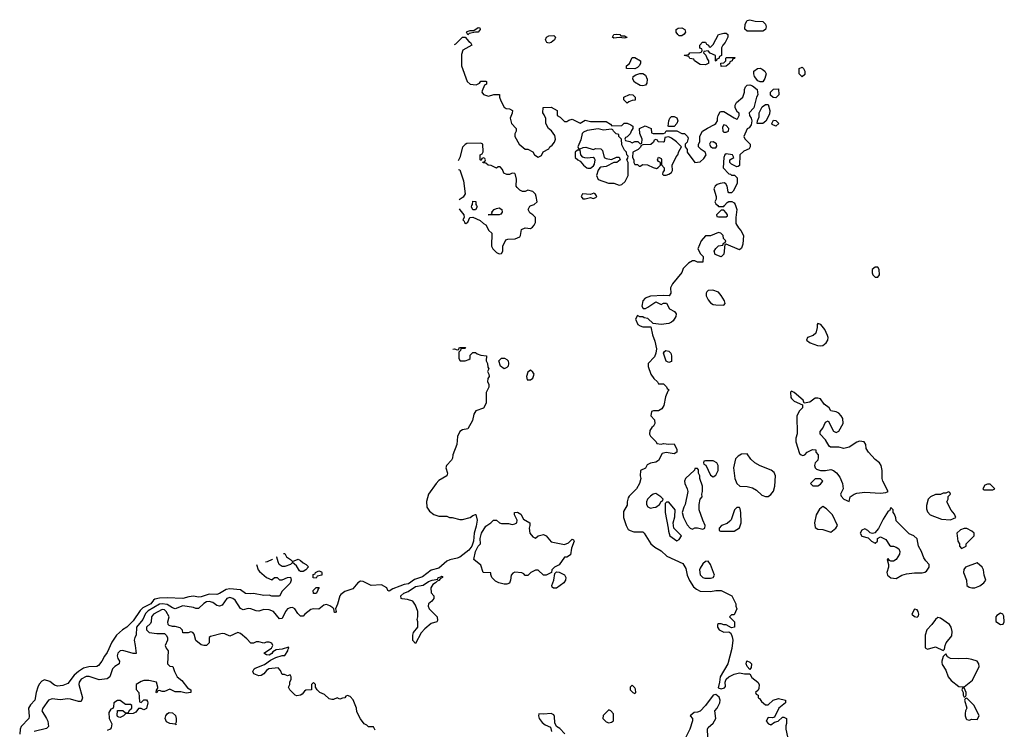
# Model space of a CAD drawing. Header units: inches. Extents: x 2601469 to 2753575, y 449403 to 582909.
# Tile 208 of 256: x 2611100 to 2618638, y 535988 to 541425. Entities that reach past the tile are written whole.
import ezdxf

# ---------------------------------------------------------------- set-up
doc = ezdxf.new("R2010")
doc.units = ezdxf.units.IN
doc.header["$MEASUREMENT"] = 0
doc.layers.add('C6513', color=7, linetype='Continuous')
doc.layers.add('C6514', color=7, linetype='Continuous')

msp = doc.modelspace()

# ---------------------------------------------------------------- linework, layer by layer
at = {"layer": 'C6513', "color": 4}
for points, elevation in [([(2614465.6, 539976.8), (2614470, 539968.2), (2614501, 539930), (2614502, 539910), (2614494, 539890), (2614502, 539882), (2614504.7, 539870), (2614516.4, 539863.6), (2614530, 539874), (2614546, 539910), (2614570, 539912), (2614625.4, 539885.4), (2614650, 539862), (2614670, 539854), (2614692, 539810), (2614714, 539790), (2614712, 539690), (2614722, 539670), (2614750, 539642), (2614770, 539632), (2614790, 539634), (2614798, 539650), (2614798, 539690), (2614823.1, 539736.9), (2614836.4, 539743.6), (2614894.6, 539745.4), (2614930, 539762), (2614935.3, 539770), (2614942, 539818), (2614969, 539831), (2615010, 539826), (2615025.6, 539834.4), (2615039, 539850), (2615049, 539870), (2615048.7, 539910), (2615028.7, 539930), (2615005.1, 539945.1), (2614992.7, 539970), (2615005.1, 539994.9), (2615016.2, 540000)], 32), ([(2614597, 540000), (2614602, 539990), (2614590, 539968), (2614570, 539968), (2614558, 539990), (2614563, 540000)], 32), ([(2616581.3, 540000), (2616591, 539970), (2616582, 539910), (2616583.6, 539863.6), (2616602, 539830), (2616622, 539810), (2616642, 539770), (2616635.3, 539704.7), (2616625.4, 539674.6), (2616610, 539662), (2616510, 539706), (2616498, 539702), (2616491.6, 539628.4), (2616470, 539608), (2616425.2, 539625.2), (2616418, 539650), (2616428.9, 539671.1), (2616448.9, 539691.1), (2616482, 539698), (2616488, 539712), (2616502, 539718), (2616506, 539730), (2616488.4, 539748.4), (2616486, 539770), (2616468.4, 539788.4), (2616450, 539795.3), (2616390, 539768), (2616350, 539768), (2616318, 539730), (2616292, 539670), (2616312, 539630), (2616332, 539610), (2616330, 539566), (2616290, 539566), (2616270, 539578), (2616250, 539578), (2616219.8, 539560.2), (2616180.7, 539519.3), (2616170, 539488.7), (2616098, 539402), (2616082.8, 539370), (2616084.7, 539330), (2616071.3, 539308.7), (2616030, 539312.7), (2615930, 539305.2), (2615888.7, 539291.3), (2615871, 539270), (2615862, 539230), (2615872.7, 539212.7), (2615890, 539212), (2615910, 539222), (2615970, 539262), (2616010, 539242), (2616030, 539252), (2616052.7, 539252.7), (2616076, 539210), (2616112, 539190), (2616126, 539170), (2616122.8, 539150), (2616102, 539118), (2616090, 539106), (2616070, 539097), (2616010.9, 539089.1), (2615950, 539098), (2615910, 539135.3), (2615881.2, 539141.2), (2615870, 539148), (2615848, 539148), (2615830, 539158), (2615814, 539130), (2615832, 539090), (2615850, 539078), (2615870, 539071.3), (2615932, 539072), (2615944.7, 539010), (2615962.4, 538962.4), (2615976.3, 538903.7), (2615970.7, 538869.3), (2615959.1, 538840.9), (2615912, 538790), (2615912.7, 538767.3), (2615931.3, 538710), (2615955.3, 538675.3), (2615982, 538650), (2615990, 538634), (2616030, 538634), (2616052.7, 538612.7), (2616058, 538598), (2616072, 538590), (2616062, 538578), (2616045.4, 538534.6), (2616030.8, 538469.2), (2616016, 538444), (2615991.6, 538428.4), (2615952.7, 538427.3), (2615938, 538422), (2615932, 538390), (2615959.6, 538359.6), (2615962, 538330), (2615952, 538310), (2615939.6, 538300.4), (2615923.6, 538276.4), (2615922, 538250), (2615930, 538234), (2615974, 538190), (2615978, 538178), (2616010, 538172), (2616030, 538178), (2616070, 538172), (2616110, 538174), (2616131.1, 538131.1), (2616132, 538110), (2616110, 538098), (2616050, 538108), (2616018, 538102), (2615990, 538048), (2615970, 538035.3), (2615930, 538028), (2615904.7, 538015.3), (2615890, 537988), (2615854, 537970), (2615851.3, 537928.7), (2615854.8, 537910), (2615846, 537870), (2615822.8, 537830), (2615767.1, 537772.9), (2615759.8, 537760.2), (2615751, 537730), (2615750, 537706), (2615723.6, 537656.4), (2615722, 537610), (2615742, 537550), (2615759.6, 537519.6), (2615774, 537510), (2615802, 537502), (2615870, 537502), (2615882, 537490), (2615932, 537410), (2615962, 537382), (2616010, 537356), (2616054.4, 537314.4), (2616178, 537258), (2616198.8, 537218.8), (2616210.7, 537170), (2616227.9, 537127.9), (2616259.1, 537079.1), (2616280.5, 537060.5), (2616310, 537046.8), (2616390, 537044), (2616430.6, 537050.6), (2616470.7, 537050.7), (2616552, 537010), (2616582, 536950), (2616582, 536930), (2616591, 536910), (2616570, 536866), (2616550, 536866), (2616534, 536850), (2616571.3, 536810), (2616571.3, 536770), (2616550, 536766), (2616510, 536788), (2616490, 536788), (2616470, 536795.3), (2616450, 536795.3), (2616442, 536790), (2616442, 536770), (2616454, 536750), (2616490, 536732), (2616530, 536734), (2616543.6, 536723.6), (2616555.9, 536695.9), (2616559.1, 536670), (2616552.5, 536607.5), (2616520.7, 536490), (2616462.8, 536390), (2616458.8, 536350), (2616446.4, 536306.4), (2616470, 536297.3), (2616495.5, 536304.5), (2616504, 536316), (2616501.2, 536350), (2616509.2, 536370.8), (2616529.3, 536390.7), (2616569.3, 536410.7), (2616610, 536421), (2616650, 536412), (2616690, 536414), (2616705.4, 536385.4), (2616752, 536350), (2616762, 536330), (2616759.6, 536300.4), (2616752.7, 536287.3), (2616734, 536270), (2616738, 536258), (2616754, 536250), (2616754, 536230), (2616763.6, 536223.6), (2616779.6, 536199.6), (2616810, 536174), (2616830, 536174), (2616868.7, 536211.3), (2616910, 536224.7), (2616962, 536210), (2616962, 536190), (2616912, 536150), (2616878, 536082), (2616863.6, 536076.4), (2616830, 536078), (2616814, 536050), (2616834, 536030), (2616850, 536022), (2616878, 536042), (2616906, 536050), (2616940.4, 536079.6), (2616950, 536082), (2616971.3, 536070), (2616971.6, 536031.6), (2616964.7, 536015.3), (2616964.7, 535990), (2616978, 535930)], 32), ([(2616444, 540000), (2616450, 539994), (2616490, 539994), (2616495.4, 540000)], 32), ([(2614415.5, 538899.2), (2614430, 538902), (2614450, 538894), (2614462, 538898), (2614466, 538910), (2614472.7, 538912.7), (2614510, 538914), (2614514, 538910), (2614510, 538906), (2614478, 538902), (2614474, 538890), (2614462, 538878), (2614462, 538830), (2614472, 538812), (2614510, 538811.3), (2614538, 538822), (2614548, 538830), (2614550, 538854), (2614570, 538874), (2614590, 538874), (2614603.6, 538863.6), (2614630, 538854), (2614674, 538850), (2614672, 538810), (2614682, 538790), (2614683.6, 538763.6), (2614692, 538750), (2614682, 538730), (2614692, 538710), (2614694, 538690), (2614685.4, 538674.6), (2614682, 538650), (2614691.6, 538631.6), (2614692, 538610), (2614671.6, 538568.4), (2614671.3, 538490), (2614664.7, 538470), (2614650.9, 538449.1), (2614591.3, 538428.7), (2614578, 538402), (2614566.4, 538353.6), (2614532, 538290), (2614490, 538281.2), (2614470, 538268.7), (2614450.8, 538230), (2614446, 538170), (2614417.3, 538090), (2614414, 538066), (2614406, 538050), (2614367.7, 538010), (2614362.8, 537990), (2614374.8, 537950), (2614371, 537930), (2614310, 537893.6), (2614287.8, 537872.3), (2614230.5, 537790), (2614213.7, 537733.7), (2614217.3, 537690), (2614238.8, 537658.8), (2614270, 537634), (2614310, 537620.7), (2614370, 537622), (2614390, 537611.3), (2614410, 537611.3), (2614470, 537596), (2614490, 537596), (2614549.3, 537610.7), (2614570, 537626), (2614590, 537634.8), (2614592.4, 537632.4), (2614601.6, 537590), (2614595.9, 537544.1), (2614578.8, 537490), (2614574.8, 537430), (2614560.7, 537390), (2614539.9, 537360.1), (2614470, 537307.6), (2614450, 537298.7), (2614392.5, 537287.5), (2614370, 537276), (2614310, 537222.9), (2614250, 537207.3), (2614185.3, 537154.8), (2614123.9, 537136.1), (2614076.9, 537103.1), (2614042.9, 537097.1), (2614010, 537085.1), (2613956.4, 537063.6), (2613930, 537046.6), (2613918, 537050), (2613911.9, 537071.9), (2613870, 537094.5), (2613790, 537089.3), (2613730, 537119.5), (2613710, 537122), (2613690, 537109.4), (2613650, 537063.7), (2613590, 537043), (2613559.6, 537020.4), (2613552.4, 537010), (2613534.1, 536945.9), (2613518, 536910), (2613522, 536890), (2613518, 536882), (2613510, 536882), (2613505.2, 536910), (2613498, 536918), (2613474.9, 536934.9), (2613450, 536943), (2613430, 536939.6), (2613390, 536909.5), (2613350, 536909.6), (2613330, 536904.7), (2613283.8, 536870), (2613270, 536854.5), (2613250, 536855.6), (2613230, 536876.2), (2613207.3, 536910), (2613190, 536920.4), (2613170, 536919.7), (2613150.3, 536909.8), (2613134.4, 536890), (2613110, 536837.2), (2613090, 536833.2), (2613042.9, 536890), (2613010, 536904), (2612970, 536906), (2612930, 536892.3), (2612910, 536894.5), (2612870, 536911.3), (2612850, 536913), (2612810, 536902.9), (2612790, 536914.5), (2612750, 536976.2), (2612730.9, 536990.9), (2612710, 536997.4), (2612685.5, 536990), (2612650, 536938), (2612630, 536931.6), (2612610, 536937.6), (2612579.3, 536959.3), (2612550, 536967.7), (2612530, 536964.2), (2612510, 536952.4), (2612470, 536912.7), (2612450, 536912.7), (2612430, 536920.9), (2612350, 536933.3), (2612290, 536911.2), (2612270, 536917.4), (2612230, 536943.5), (2612190, 536949.8), (2612170, 536946), (2612083.5, 536896.5), (2612063.9, 536876.1), (2612042.3, 536830), (2611994.3, 536770), (2611992.7, 536710), (2611980.7, 536690), (2611976.3, 536670), (2611985.5, 536630), (2611991.3, 536568.7), (2611970, 536568.7), (2611890, 536591.6), (2611870, 536589.3), (2611850.7, 536570), (2611847, 536550), (2611850.7, 536530), (2611864, 536510), (2611862.8, 536490), (2611830, 536469.2), (2611810.8, 536450), (2611790.6, 536390), (2611770, 536375.1), (2611710, 536366), (2611631.2, 536391.2), (2611610, 536393), (2611570, 536371.8), (2611556.4, 536350), (2611554.4, 536330), (2611582, 536230), (2611570, 536202), (2611550, 536200.9), (2611490, 536219.6), (2611470, 536221.6), (2611410, 536214), (2611350, 536222), (2611321, 536210), (2611278.8, 536150), (2611270.8, 536130), (2611306.7, 536070), (2611314.9, 536050), (2611321, 536010), (2611305.2, 535994.8), (2611211.3, 535970)], 28), ([(2613034.9, 537292.6), (2613034, 537290), (2612994, 537270), (2612982, 537269.5)], 24), ([(2613120.3, 537334), (2613130, 537334), (2613142, 537310), (2613174, 537290), (2613190, 537274), (2613231.1, 537291.1), (2613250, 537282), (2613270, 537262), (2613294, 537250), (2613312, 537232), (2613291.6, 537208.4), (2613270, 537198), (2613250, 537198), (2613242, 537202), (2613220.4, 537240.4), (2613190, 537266), (2613174, 537250), (2613130, 537235.3), (2613110, 537235.3), (2613088, 537250), (2613078, 537270), (2613070, 537306), (2613064.7, 537305.3)], 24), ([(2612914.2, 537249.2), (2612926, 537210), (2612937.3, 537197.3), (2612990, 537152), (2613030, 537134), (2613050, 537151.3), (2613071.1, 537151.1), (2613090, 537134), (2613110, 537134), (2613150, 537152), (2613172.7, 537152.7), (2613178, 537130), (2613171.6, 537108.4), (2613110, 537046), (2613090, 537008), (2613030, 537008.7), (2613010, 537015.3), (2612970, 537014), (2612890, 537028.7), (2612870, 537025.2), (2612830, 537029.2), (2612790, 537057.2), (2612710, 537063.7), (2612681.1, 537058.9), (2612630, 537027), (2612610, 537020.9), (2612550, 537022), (2612490, 537002), (2612470, 536999.5), (2612430, 537007.6), (2612396.4, 537003.6), (2612350, 536989.6), (2612230, 536996), (2612170, 536992), (2612135.8, 536984.2), (2612123.7, 536976.3), (2612104.9, 536950), (2612042.8, 536917.2), (2612023.2, 536896.8), (2611970, 536818), (2611920.7, 536770), (2611886.8, 536750), (2611841, 536710), (2611805.2, 536654.8), (2611770, 536575.3), (2611750.6, 536549.4), (2611730, 536508.7), (2611703.5, 536476.5), (2611690.5, 536469.5), (2611630, 536467.3), (2611590, 536456.2), (2611550, 536431.6), (2611517.8, 536402.2), (2611470, 536339), (2611430, 536324), (2611390, 536319), (2611366.8, 536326.8), (2611330, 536353.2), (2611290, 536366), (2611270, 536356), (2611250, 536333.2), (2611240.5, 536310), (2611227.3, 536270), (2611217.3, 536210), (2611183.8, 536176.2), (2611166.8, 536150), (2611173.7, 536086.3), (2611171, 536070), (2611112.4, 536010), (2611104.4, 535990), (2611100.5, 535950)], 24), ([(2613822, 535982), (2613810, 536006), (2613770, 536006), (2613759, 536019), (2613738, 536030), (2613709.1, 536069.1), (2613680.4, 536120.4), (2613678, 536150), (2613653.6, 536213.6), (2613630, 536238), (2613610, 536246), (2613598, 536242), (2613590, 536228), (2613572.7, 536227.3), (2613550, 536218), (2613530, 536228), (2613503.6, 536216.4), (2613490, 536215.3), (2613470, 536222), (2613433.6, 536253.6), (2613398, 536270), (2613378, 536290), (2613366, 536310), (2613366, 536330), (2613350, 536346), (2613334, 536330), (2613334, 536290), (2613290, 536288), (2613279.6, 536280.4), (2613263.6, 536256.4), (2613251.1, 536248.9), (2613223.1, 536243.1), (2613208.9, 536248.9), (2613168, 536290), (2613158, 536310), (2613168, 536330), (2613168.4, 536351.6), (2613178, 536370), (2613178, 536390), (2613170, 536406), (2613150, 536398), (2613127.3, 536407.3), (2613110, 536408), (2613098, 536438), (2613078, 536458), (2613008.3, 536451.7), (2612990, 536439.3), (2612968.5, 536411.5), (2612950, 536399.3), (2612930, 536398), (2612891.8, 536411.8), (2612885.6, 536430), (2612894.5, 536450), (2612903.6, 536456.4), (2612974.5, 536485.5), (2613021.7, 536518.3), (2613061.7, 536538.3), (2613110, 536554), (2613130, 536554), (2613154, 536590), (2613156, 536604), (2613162, 536610), (2613158, 536618), (2613110, 536600.9), (2613064, 536596), (2613038, 536582), (2613030.5, 536569.5), (2613010, 536556), (2612990, 536557.2), (2612968.7, 536570), (2613029, 536610), (2613039, 536630), (2613030, 536648), (2613010, 536655.3), (2612990, 536655.3), (2612969, 536649), (2612930, 536658), (2612910, 536658), (2612890, 536648.7), (2612870, 536648.7), (2612840.2, 536680.2), (2612790, 536722), (2612770, 536728.7), (2612710, 536702), (2612670, 536719), (2612650, 536722), (2612561, 536699), (2612552, 536690), (2612552, 536650), (2612530.7, 536629.3), (2612510, 536628.7), (2612490, 536635.3), (2612449.2, 536669.2), (2612436.4, 536716.4), (2612426, 536730), (2612410, 536735.3), (2612390, 536728), (2612350, 536726), (2612347.3, 536747.3), (2612330, 536766), (2612290, 536775.3), (2612270, 536775.3), (2612244, 536784), (2612238, 536790), (2612235.3, 536810), (2612245.2, 536850), (2612222, 536890), (2612210, 536902), (2612190, 536904.5), (2612124.9, 536870), (2612110.7, 536850), (2612108, 536812), (2612102, 536798), (2612071, 536770), (2612071, 536750), (2612090.7, 536730.7), (2612150, 536721), (2612210, 536722), (2612222, 536710), (2612231.6, 536691.6), (2612232, 536670), (2612214, 536630), (2612222, 536610), (2612238, 536590), (2612232, 536490), (2612250, 536472), (2612274, 536470), (2612286, 536430), (2612306, 536390), (2612342.5, 536362.5), (2612384.7, 536304.7), (2612411, 536290), (2612410.8, 536270), (2612374.6, 536265.4), (2612334.2, 536274.2), (2612290, 536274), (2612250, 536295.3), (2612210, 536278), (2612190, 536278), (2612170, 536286), (2612158, 536282), (2612150, 536266), (2612146, 536270), (2612147.3, 536287.3), (2612158, 536302), (2612158, 536310), (2612148.4, 536348.4), (2612090, 536362), (2612050, 536362), (2612030, 536355.3), (2611992, 536330), (2611992.7, 536292.7), (2612012, 536270), (2612018, 536198), (2612030, 536194), (2612050, 536214), (2612070, 536214), (2612079.6, 536199.6), (2612082, 536190), (2612070, 536146), (2612050, 536138), (2612030, 536146), (2612010, 536146), (2611990, 536118), (2611970, 536108), (2611910, 536106), (2611894, 536090), (2611870, 536078), (2611860.4, 536080.4), (2611850, 536086), (2611847.3, 536092.7), (2611848, 536132), (2611890, 536132), (2611910, 536114), (2611930, 536114), (2611943.1, 536136.9), (2611958, 536150), (2611958, 536170), (2611950, 536178), (2611910, 536178), (2611870, 536208.7), (2611850, 536208.7), (2611822, 536190), (2611819.6, 536160.4), (2611812.7, 536147.3), (2611798, 536142), (2611783.6, 536116.4), (2611784.7, 536070), (2611804.7, 536030), (2611802, 535998), (2611794, 535990), (2611770, 535978)], 32), ([(2616368.7, 535930), (2616366, 535990), (2616370, 536002), (2616410, 536036), (2616429.5, 536070), (2616421.2, 536130), (2616439, 536150), (2616459.3, 536190), (2616463.7, 536210), (2616454.3, 536234.3), (2616430, 536255.3), (2616410, 536249.2), (2616350.8, 536170), (2616310, 536128), (2616290, 536118), (2616263.6, 536116.4), (2616234, 536090), (2616251.6, 536071.6), (2616251.6, 536051.6), (2616230.7, 535989.3), (2616198, 535922)], 32), ([(2615272.5, 535952.5), (2615234.6, 535994.6), (2615208.7, 536008.7), (2615196.4, 536036.4), (2615194.6, 536085.4), (2615190, 536098), (2615168.9, 536108.9), (2615110, 536104), (2615074, 536106), (2615072, 536090), (2615078, 536070), (2615099.8, 536039.8), (2615122.5, 536022.5), (2615163.6, 536003.6), (2615171.3, 535970)], 32)]:
    msp.add_lwpolyline(points, dxfattribs=dict(at, elevation=elevation))
for points, elevation in [([(2614770, 539929.2), (2614688, 539930), (2614710, 539934), (2614716.4, 539943.6), (2614715.3, 539950), (2614734, 539970), (2614750, 539979.1), (2614770, 539983), (2614790.6, 539970), (2614794, 539950), (2614784.5, 539935.5)], 32), ([(2616490, 539966), (2616470, 539966), (2616434, 539930), (2616438, 539918), (2616450, 539914), (2616510, 539914), (2616518, 539922), (2616518, 539930), (2616510, 539946)], 32), ([(2617650, 539528.7), (2617627.3, 539510), (2617625.2, 539485.2), (2617631.3, 539470), (2617650, 539451.3), (2617670, 539452), (2617682, 539470), (2617679, 539510), (2617670, 539528)], 36), ([(2616407.5, 539352.5), (2616370.7, 539349.3), (2616361.1, 539338.9), (2616354.8, 539330), (2616354.8, 539310), (2616370, 539278), (2616390, 539256), (2616410, 539242.8), (2616430, 539238.8), (2616490, 539238), (2616502, 539250), (2616497.2, 539270), (2616471.4, 539311.4), (2616450, 539336)], 36), ([(2617210, 539098), (2617204.7, 539090), (2617205.4, 539065.4), (2617196.3, 539023.7), (2617174.4, 539005.6), (2617132, 538990), (2617124.7, 538970), (2617152, 538950), (2617208.5, 538928.5), (2617230, 538924.9), (2617250, 538927.7), (2617275.1, 538950), (2617286, 538970), (2617289.2, 538990), (2617285.6, 539005.6), (2617264, 539050), (2617234, 539090)], 36), ([(2616070, 538798), (2616049.1, 538809.1), (2616029, 538870), (2616036.4, 538883.6), (2616046, 538890), (2616070, 538884.7), (2616084.7, 538870), (2616091.3, 538850), (2616090, 538806)], 32), ([(2614810, 538749), (2614782, 538770), (2614768, 538810), (2614790, 538831.3), (2614811, 538831), (2614830, 538821), (2614838.8, 538810), (2614842.8, 538790), (2614838.8, 538770), (2614830, 538759)], 28), ([(2615010, 538739.3), (2614990, 538725.1), (2614979.6, 538690), (2614985.7, 538665.7), (2615010, 538666), (2615030, 538677.3), (2615038.3, 538710), (2615030, 538724.5)], 32), ([(2617010, 538578), (2617002, 538570), (2617004.7, 538530), (2617010, 538522), (2617030, 538502), (2617094, 538474), (2617092, 538450), (2617070, 538428), (2617051, 538390), (2617051.1, 538251.1), (2617042, 538218), (2617041, 538190), (2617070, 538102), (2617082, 538090), (2617094.6, 538085.4), (2617110, 538092), (2617130, 538112), (2617170, 538132), (2617194, 538130), (2617194, 538110), (2617212, 538090), (2617212, 538070), (2617211.3, 538050), (2617191.3, 538030), (2617184.7, 538010), (2617191, 537991), (2617201, 537981), (2617230.7, 537970.7), (2617270, 537970.7), (2617310, 537978), (2617330, 537971.3), (2617353.2, 537953.2), (2617378.4, 537918.4), (2617398.8, 537870), (2617404.7, 537830), (2617384.7, 537790), (2617390, 537774), (2617410, 537752), (2617450, 537734), (2617458, 537770), (2617488, 537790), (2617510, 537797.3), (2617570, 537804.9), (2617690, 537797.3), (2617730, 537801), (2617748, 537810), (2617709, 537890), (2617704, 537910), (2617704, 537970), (2617695.3, 538010), (2617682, 538030), (2617650, 538055.3), (2617598, 538110), (2617580.4, 538140.4), (2617578, 538170), (2617566, 538190), (2617530, 538195.3), (2617510, 538188), (2617451, 538149), (2617410, 538139), (2617370, 538149.2), (2617308.7, 538148.7), (2617296.4, 538156.4), (2617270, 538206), (2617228, 538250), (2617228, 538270), (2617250, 538294), (2617270, 538342), (2617290, 538351.3), (2617331.6, 538271.6), (2617350, 538262), (2617370, 538272), (2617404, 538330), (2617401.2, 538370), (2617389.2, 538390), (2617370, 538409.2), (2617350, 538419), (2617308.9, 538428.9), (2617298, 538450), (2617258.6, 538478.6), (2617230, 538519), (2617210, 538525.2), (2617190, 538524), (2617150, 538494), (2617106, 538486), (2617098, 538510), (2617030, 538568)], 36), ([(2616410, 538046), (2616350, 538046), (2616338, 538042), (2616334, 538030), (2616338, 538018), (2616352.7, 538012.7), (2616390, 537934), (2616410, 537922), (2616430, 537934), (2616448, 537970), (2616448, 538010), (2616438, 538030)], 36), ([(2616670, 538098), (2616625.4, 538094.6), (2616599.6, 538080.4), (2616581, 538059), (2616566, 537990), (2616576, 537910), (2616590.9, 537870.9), (2616614, 537850), (2616670, 537847.7), (2616710, 537838.8), (2616739.8, 537819.8), (2616782, 537782), (2616810, 537771.3), (2616830, 537771.3), (2616850, 537786), (2616870, 537812), (2616881.2, 537850), (2616885.2, 537930), (2616875.1, 537955.1), (2616852.1, 537972.1), (2616770, 538005.2), (2616729.4, 538029.4), (2616698, 538058)], 36), ([(2616290, 537986), (2616270, 537986), (2616266, 537974), (2616198, 537910), (2616191, 537890), (2616191.3, 537870), (2616210.7, 537830.7), (2616214.8, 537810), (2616196, 537710), (2616184.7, 537690), (2616172, 537650), (2616182, 537610), (2616210, 537554), (2616234, 537530), (2616250, 537522), (2616268.7, 537531.3), (2616290, 537531.3), (2616330, 537522), (2616346, 537530), (2616348, 537550), (2616328.9, 537588.9), (2616302, 537670), (2616302, 537710), (2616308.7, 537750), (2616326, 537770), (2616322, 537790), (2616328.7, 537810), (2616328.7, 537850), (2616308, 537910), (2616308, 537930), (2616298, 537950), (2616296.4, 537976.4)], 36), ([(2617230, 537908), (2617190, 537906), (2617154, 537870), (2617172.7, 537852.7), (2617210, 537852), (2617230, 537864.7), (2617248, 537890)], 36), ([(2618210, 537806), (2618190, 537798), (2618170, 537798), (2618150, 537788), (2618110, 537788), (2618074, 537770), (2618054, 537750), (2618043.6, 537703.6), (2618043.6, 537676.4), (2618050, 537654), (2618071.6, 537631.6), (2618156.9, 537596.9), (2618227.3, 537592.7), (2618250, 537602), (2618266, 537610), (2618256.4, 537636.4), (2618230, 537666), (2618198, 537730), (2618208, 537750), (2618208, 537772), (2618226, 537790), (2618222, 537802)], 36), ([(2618530, 537866), (2618510, 537866), (2618490, 537858), (2618474, 537830), (2618482, 537822), (2618550, 537822), (2618566, 537830)], 36), ([(2615970, 537794), (2615950, 537789), (2615930, 537774), (2615906.8, 537750), (2615898.8, 537730), (2615898.8, 537710), (2615910, 537691.3), (2615930, 537682.8), (2615950, 537686.8), (2615970, 537691), (2615998, 537710), (2616010, 537734), (2616022, 537738), (2616026, 537750), (2616008, 537770)], 36), ([(2616070, 537728), (2616052.7, 537727.3), (2616042, 537718), (2616041, 537650), (2616066, 537530), (2616067.1, 537507.1), (2616078, 537470), (2616130, 537432), (2616150, 537442), (2616166, 537470), (2616108.4, 537528.4), (2616102, 537570), (2616116.4, 537616.4), (2616118, 537670)], 36), ([(2615050, 537452), (2615069.2, 537470.8), (2615110, 537481), (2615132, 537470), (2615170, 537424.7), (2615270, 537404.9), (2615302.7, 537417.3), (2615330, 537444.7), (2615339.8, 537439.8), (2615344.7, 537430), (2615325.5, 537374.5), (2615316, 537324), (2615290, 537306), (2615270, 537306), (2615230, 537248), (2615194, 537230), (2615174, 537210), (2615172, 537188), (2615131.1, 537168.9), (2615110, 537168.7), (2615070, 537206), (2615050, 537208), (2615014, 537190), (2614990, 537166), (2614970, 537166), (2614959.3, 537179.3), (2614945.6, 537185.6), (2614890, 537192.7), (2614875.3, 537184.7), (2614862, 537170), (2614858, 537130), (2614850, 537108.7), (2614830, 537099), (2614810, 537099), (2614769.3, 537109.3), (2614743.2, 537123.2), (2614715.3, 537150), (2614706, 537174), (2614706, 537186), (2614648.9, 537188.9), (2614630, 537246), (2614578, 537290), (2614589.5, 537350.5), (2614609.3, 537390.7), (2614628.7, 537410), (2614625.2, 537450), (2614635.1, 537490), (2614670, 537544.7), (2614708, 537570), (2614728, 537590), (2614751.3, 537591.3), (2614774, 537570), (2614790, 537564.7), (2614843.6, 537563.6), (2614870, 537558), (2614890, 537562), (2614906, 537570), (2614908, 537590), (2614888.7, 537630), (2614888.7, 537650), (2614911.1, 537651.1), (2614936.9, 537636.9), (2614958, 537598), (2615004.7, 537570), (2615006, 537550), (2615001, 537530), (2615004.7, 537490), (2615030, 537462)], 28), ([(2616610, 537686), (2616590, 537686), (2616571.6, 537668.4), (2616546.4, 537593.6), (2616538, 537582), (2616515.3, 537564.7), (2616474, 537550), (2616454, 537530), (2616454, 537510), (2616465.4, 537505.4), (2616570, 537504.7), (2616610, 537532), (2616624, 537570), (2616622, 537650), (2616616.4, 537676.4)], 36), ([(2617250, 537695.3), (2617224.5, 537675.5), (2617198.8, 537630), (2617186, 537570), (2617190, 537534), (2617210, 537521), (2617250, 537518.8), (2617310, 537498), (2617348.7, 537530), (2617362, 537550), (2617322, 537630), (2617277.5, 537677.5)], 36), ([(2617770, 537686), (2617758, 537662), (2617750, 537658), (2617710, 537598), (2617674, 537526), (2617646, 537494), (2617630, 537488), (2617610, 537494), (2617594, 537510), (2617570, 537522.7), (2617546.9, 537513.1), (2617534.8, 537490), (2617548.3, 537468.3), (2617596, 537456), (2617622, 537430), (2617650, 537414), (2617666, 537430), (2617666, 537450), (2617690, 537462), (2617730, 537442), (2617759.6, 537399.6), (2617770, 537392), (2617788.7, 537391.3), (2617810, 537384), (2617830.6, 537370.6), (2617839.1, 537350), (2617835.5, 537330), (2617810, 537289.3), (2617790, 537277.2), (2617770, 537275.3), (2617760.2, 537280.2), (2617750, 537295.3), (2617742, 537290), (2617751.6, 537251.6), (2617751, 537231), (2617739.3, 537190), (2617743, 537170), (2617768.9, 537148.9), (2617810, 537142.8), (2617852.5, 537167.5), (2617890, 537179.1), (2617950, 537187.7), (2618010, 537186.8), (2618030, 537191), (2618041.2, 537198.8), (2618062, 537230), (2618062, 537250), (2618037.5, 537277.5), (2618022.5, 537302.5), (2618005.2, 537350), (2617982, 537390), (2617970, 537446), (2617946, 537470), (2617910, 537486), (2617810, 537586), (2617807.3, 537607.3), (2617796.4, 537636.4), (2617786, 537650), (2617786, 537670)], 36), ([(2618350, 537526), (2618330, 537526), (2618303.6, 537516.4), (2618274, 537490), (2618282, 537430), (2618294, 537410), (2618294, 537390), (2618310, 537374), (2618330, 537382), (2618346, 537390), (2618346, 537410), (2618406, 537470), (2618406, 537490), (2618390, 537506)], 36), ([(2616370, 537275.3), (2616350, 537274), (2616330, 537255.3), (2616310, 537222), (2616305.5, 537210), (2616310, 537172), (2616330, 537150.7), (2616344.7, 537144.7), (2616390, 537144.9), (2616409.2, 537150.8), (2616419, 537170), (2616389.3, 537249.3)], 36), ([(2613370, 537146), (2613347.3, 537147.3), (2613347.3, 537172.7), (2613362, 537178), (2613366, 537190), (2613390, 537202), (2613410, 537194), (2613414, 537190), (2613414, 537170), (2613378, 537162)], 24), ([(2618430, 537262), (2618342, 537230), (2618327.1, 537212.9), (2618326, 537190), (2618347.3, 537130), (2618351.3, 537090), (2618370, 537076), (2618390, 537071), (2618411.3, 537071.3), (2618450, 537086), (2618482, 537110), (2618495.3, 537130), (2618484, 537170), (2618479, 537210), (2618468.7, 537230)], 36), ([(2614130, 536646), (2614108.9, 536668.9), (2614108.9, 536708.9), (2614115.3, 536730), (2614148.4, 536771.6), (2614148.7, 536810), (2614144, 536830), (2614149, 536850), (2614148.7, 536890), (2614130, 536938), (2614109, 536969), (2614070, 536982.7), (2614027.5, 536987.5), (2614022, 536990), (2614019.3, 537010), (2614041.2, 537030), (2614075.4, 537044.6), (2614130, 537083), (2614190, 537093.4), (2614230, 537119.1), (2614258, 537130), (2614302, 537138), (2614304, 537150), (2614324.7, 537155.3), (2614330, 537162), (2614338, 537158), (2614338, 537150), (2614319.6, 537140.4), (2614310, 537129), (2614296, 537124), (2614284.7, 537110), (2614263, 537097), (2614247.1, 537072.9), (2614250, 537034), (2614271.3, 537010), (2614271.3, 536990), (2614256, 536970), (2614231, 536950), (2614226.8, 536930), (2614236, 536910), (2614296, 536850), (2614298, 536822), (2614294, 536810), (2614250, 536798), (2614202.8, 536757.2), (2614174, 536726)], 28), ([(2615210, 537069.3), (2615186, 537070), (2615176.4, 537076.4), (2615174, 537090), (2615189, 537130), (2615198, 537182), (2615210, 537194), (2615230, 537192), (2615271, 537171), (2615281, 537150), (2615278.8, 537130), (2615266, 537110)], 28), ([(2613370, 537029), (2613349.3, 537029.3), (2613348.4, 537051.6), (2613370, 537074), (2613394, 537074), (2613382, 537058), (2613382, 537050)], 24), ([(2617950, 536908), (2617931.3, 536870), (2617950, 536851.3), (2617970, 536846), (2617982, 536858), (2617984, 536870), (2617979, 536890), (2617970, 536902)], 36), ([(2618130, 536844), (2618110, 536829.2), (2618082, 536790), (2618044.7, 536750), (2618031.6, 536708.4), (2618032, 536612), (2618050, 536602), (2618110, 536618.8), (2618170, 536592), (2618179, 536601), (2618184, 536630), (2618194, 536650), (2618236.6, 536703.4), (2618238.3, 536738.3), (2618232, 536770), (2618219.3, 536790), (2618150, 536839.3)], 36), ([(2618610, 536878), (2618579.6, 536860.4), (2618572, 536850), (2618572.7, 536812.7), (2618610, 536792), (2618630, 536794), (2618638, 536810), (2618634.6, 536854.6), (2618626, 536870)], 36), ([(2618190, 536566), (2618170, 536546), (2618158.8, 536510), (2618159.8, 536499.8), (2618163.5, 536483.5), (2618190, 536442), (2618207.3, 536390), (2618230, 536362.8), (2618290, 536316), (2618330, 536312), (2618395.1, 536364.9), (2618445.2, 536470), (2618444, 536490), (2618429.3, 536509.3), (2618390, 536522.7), (2618350, 536529.3), (2618286.6, 536526.6), (2618226, 536530), (2618203.1, 536543.1)], 36), ([(2616690, 536446), (2616668.9, 536468.9), (2616662, 536490), (2616668, 536512), (2616690, 536502), (2616702, 536490), (2616699.6, 536460.4)], 32), ([(2615790, 536326), (2615774, 536310), (2615774, 536290), (2615794, 536270), (2615810, 536262), (2615818, 536270), (2615814.6, 536294.6), (2615810, 536306)], 32), ([(2618330, 536306), (2618318, 536302), (2618314, 536290), (2618322, 536270), (2618322, 536250), (2618330, 536234), (2618342, 536238), (2618346, 536250), (2618346, 536270)], 36), ([(2618350, 536226), (2618338, 536222), (2618334, 536210), (2618351.3, 536150), (2618341, 536130), (2618338.8, 536110), (2618338.8, 536090), (2618346.8, 536066.8), (2618350, 536062), (2618370, 536058), (2618390, 536064.7), (2618430, 536062), (2618446, 536090), (2618408, 536170)], 36), ([(2612298, 536022), (2612290, 536028), (2612250, 536033.2), (2612224.1, 536044.1), (2612214, 536070), (2612219, 536090), (2612232.3, 536107.7), (2612244.5, 536115.5), (2612270, 536114.9), (2612292.3, 536092.3), (2612298.7, 536070), (2612298.5, 536041.5), (2612292.7, 536032.7)], 32), ([(2615610, 536138), (2615566.4, 536093.6), (2615564.7, 536070), (2615590, 536044.7), (2615610, 536038), (2615630, 536042), (2615647.3, 536052.7), (2615647.3, 536107.3), (2615626, 536130)], 32)]:
    msp.add_lwpolyline(points, close=True, dxfattribs=dict(at, elevation=elevation))
at = {"layer": 'C6514', "color": 4, "elevation": 32}
for points in [[(2616670, 541337.2), (2616652.9, 541352.9), (2616654.5, 541390), (2616670, 541418.8), (2616690, 541424.9), (2616730, 541413.4), (2616790, 541410.7), (2616810.7, 541390), (2616814.8, 541370), (2616810, 541349), (2616790, 541337.2)], [(2614530, 541308), (2614522, 541330), (2614525.6, 541334.4), (2614550, 541341), (2614578, 541342), (2614610, 541366), (2614622, 541362), (2614626, 541350), (2614610, 541329.2), (2614590, 541329.2), (2614542, 541318)], [(2616150, 541302), (2616138, 541310), (2616126, 541330), (2616126, 541350), (2616141.2, 541358.8), (2616170, 541362.8), (2616191.3, 541350), (2616198, 541330), (2616186.4, 541313.6), (2616170, 541302)], [(2615150, 541244.5), (2615135.3, 541250), (2615125.2, 541270), (2615134, 541290), (2615150, 541300.7), (2615190, 541304.7), (2615201, 541290), (2615194.8, 541270), (2615170, 541249.4)], [(2615702, 541302), (2615730, 541302), (2615750, 541289), (2615730, 541284), (2615690, 541289.2), (2615650, 541284), (2615638, 541290), (2615648, 541310), (2615670, 541314.8), (2615694, 541310)], [(2616432.7, 541107.3), (2616426, 541110), (2616426, 541150), (2616387.3, 541167.3), (2616370, 541186), (2616338, 541182), (2616334, 541170), (2616352.7, 541152.7), (2616363.6, 541123.6), (2616374, 541110), (2616374, 541090), (2616370, 541088), (2616350, 541078), (2616310, 541082), (2616266, 541110), (2616262, 541122), (2616230, 541128), (2616222, 541142), (2616186, 541150), (2616190, 541154), (2616222, 541158), (2616230, 541172), (2616310, 541174), (2616322, 541178), (2616326, 541190), (2616322, 541202), (2616307.3, 541207.3), (2616306, 541230), (2616328.4, 541251.6), (2616351.6, 541251.6), (2616358, 541238), (2616374, 541230), (2616378, 541218), (2616390, 541214), (2616410, 541234), (2616448.9, 541311.1), (2616490, 541322), (2616510, 541322), (2616522, 541310), (2616522, 541290), (2616502, 541250), (2616482, 541230), (2616472, 541210), (2616474, 541150), (2616458, 541142), (2616452.7, 541127.3), (2616438, 541122)], [(2615810, 541048), (2615746, 541050), (2615746, 541070), (2615768, 541090), (2615790, 541134), (2615810, 541134), (2615854, 541110), (2615854, 541090), (2615842, 541070), (2615830, 541058)], [(2616470, 541066), (2616467.3, 541092.7), (2616490, 541094), (2616506, 541110), (2616506, 541130), (2616510, 541134), (2616574, 541134), (2616572.7, 541127.3), (2616558, 541122), (2616554, 541110), (2616538, 541102), (2616534, 541090), (2616510, 541068)], [(2616790, 540949.2), (2616769.3, 540949.3), (2616750, 540957.2), (2616725.2, 540990), (2616719.3, 541010), (2616721.2, 541030), (2616749.5, 541050.5), (2616770, 541053), (2616785.1, 541045.1), (2616804, 541030), (2616814, 541010), (2616805.8, 540974.2)], [(2617090, 540988), (2617068, 541010), (2617068, 541050), (2617090, 541062), (2617102, 541050), (2617111.3, 541030), (2617110, 541006)], [(2615870, 540917.2), (2615850, 540921.2), (2615806, 540946), (2615795.3, 540970), (2615798, 540990), (2615818, 541002), (2615848.7, 541011.3), (2615870, 541011.3), (2615890, 540998.8), (2615904.9, 540970), (2615900.7, 540939.3), (2615890, 540924)], [(2616890, 540826), (2616867.3, 540827.3), (2616847.3, 540847.3), (2616848, 540870), (2616870, 540891.3), (2616910, 540894), (2616911.1, 540848.9)], [(2615750, 540786), (2615726, 540810), (2615726, 540830), (2615768.4, 540851.6), (2615794, 540850), (2615812, 540830), (2615812.7, 540807.3), (2615790, 540806), (2615763.6, 540796.4)], [(2616790, 540628.7), (2616746, 540630), (2616748, 540650), (2616760.4, 540679.6), (2616762, 540710), (2616783.1, 540756.9), (2616810, 540774), (2616830, 540774), (2616842, 540730), (2616839.6, 540700.4), (2616812.7, 540647.3)], [(2616070, 540606), (2616066, 540610), (2616069, 540651), (2616078, 540670), (2616090, 540682), (2616110, 540682), (2616130, 540674), (2616138, 540650), (2616131.6, 540628.4), (2616110, 540606)], [(2616490, 540618), (2616479.6, 540600.4), (2616482, 540570), (2616490, 540562), (2616510, 540562), (2616526, 540570), (2616528, 540590), (2616510, 540615.3)], [(2616890, 540608), (2616862, 540622), (2616858, 540630), (2616870, 540654), (2616890, 540652), (2616912, 540630)], [(2615530, 540589), (2615444.9, 540575.1), (2615416, 540564), (2615406, 540554), (2615396.9, 540503.1), (2615374, 540450), (2615378, 540438), (2615390, 540434), (2615414.6, 540445.4), (2615433.2, 540446.8), (2615490, 540430.6), (2615510, 540438), (2615550, 540434.8), (2615561.4, 540421.4), (2615576, 540370), (2615590, 540360.7), (2615630, 540354.8), (2615670, 540371.3), (2615690, 540371.3), (2615698, 540350), (2615672, 540330), (2615650, 540329.3), (2615590, 540300.7), (2615550, 540295.1), (2615541, 540290), (2615527.9, 540272.1), (2615515.5, 540230), (2615530, 540201), (2615608.4, 540171.6), (2615650, 540172), (2615690, 540158), (2615710, 540162), (2615735.3, 540184.7), (2615758, 540230), (2615758, 540330), (2615748.7, 540350), (2615756.4, 540363.6), (2615758, 540378), (2615748, 540390), (2615746, 540410), (2615730, 540426), (2615710, 540466), (2615708, 540510), (2615688, 540530), (2615686, 540546), (2615666, 540550), (2615646, 540570), (2615642, 540582), (2615630, 540586), (2615570, 540577.2)], [(2616070, 540526), (2616038, 540522), (2616034, 540490), (2616027.3, 540487.3), (2615988, 540488), (2615982, 540502), (2615970, 540506), (2615958, 540502), (2615952.7, 540487.3), (2615932.7, 540467.3), (2615870, 540466), (2615858, 540462), (2615852.7, 540447.3), (2615834, 540430), (2615794, 540410), (2615792, 540370), (2615802, 540350), (2615802, 540330), (2615810, 540314), (2615830, 540314), (2615842, 540302), (2615850, 540302), (2615870, 540314), (2615907.3, 540312.7), (2615950, 540291.3), (2615974.6, 540285.4), (2615988.4, 540291.6), (2616006, 540310), (2616006, 540330), (2615990, 540338), (2615984, 540350), (2615991.3, 540371.3), (2616010, 540362), (2616014.4, 540354.4), (2616012.7, 540312.7), (2616034, 540290), (2616034, 540270), (2616023.6, 540256.4), (2616022, 540242), (2616030, 540234), (2616050, 540234), (2616070, 540242), (2616090, 540254), (2616098, 540270), (2616095.3, 540310), (2616124.8, 540375.2), (2616139, 540390), (2616145.6, 540414.4), (2616166, 540450), (2616128, 540490), (2616090, 540518)], [(2616410, 540488), (2616390, 540486), (2616382, 540470), (2616390, 540454), (2616403.6, 540443.6), (2616430, 540442), (2616436.4, 540456.4), (2616434.6, 540474.6)], [(2615390, 540426), (2615370, 540426), (2615354, 540410), (2615354, 540370), (2615374, 540350), (2615390, 540342), (2615416, 540310), (2615441, 540290), (2615450, 540286), (2615470, 540288), (2615494.2, 540305.8), (2615501.5, 540318.5), (2615506.6, 540350), (2615500.9, 540360.9), (2615489.4, 540369.4), (2615444.8, 540364.8), (2615426, 540366), (2615412.5, 540372.5), (2615395.3, 540390)], [(2615495.3, 540095.3), (2615470, 540086), (2615408.5, 540091.5), (2615398, 540070), (2615411.6, 540051.6), (2615430, 540051.3), (2615470, 540062), (2615490, 540054), (2615510, 540062), (2615518, 540070), (2615516.4, 540076.4), (2615506, 540090)]]:
    msp.add_lwpolyline(points, close=True, dxfattribs=at)
for points in [[(2614430.2, 541233.9), (2614440.2, 541239.8), (2614490, 541292), (2614512, 541292), (2614538.8, 541258.8), (2614552, 541250), (2614562, 541230), (2614492, 541190), (2614482, 541158), (2614482, 541070), (2614526.8, 540950), (2614550, 540931.3), (2614595.3, 540924.7), (2614620.4, 540939.6), (2614630, 540954), (2614670, 540954), (2614674, 540950), (2614674, 540930), (2614658, 540922), (2614639.6, 540880.4), (2614638, 540870), (2614650, 540852), (2614690, 540838), (2614730, 540852), (2614772.7, 540852.7), (2614774, 540830), (2614783.6, 540803.6), (2614810, 540754), (2614823.6, 540743.6), (2614850, 540742), (2614874, 540730), (2614871.6, 540708.4), (2614854, 540670), (2614864.7, 540630), (2614902, 540590), (2614902, 540570), (2614892, 540550), (2614892, 540530), (2614924.7, 540470), (2614970, 540432), (2614990, 540432), (2615030, 540412), (2615042, 540390), (2615070, 540372), (2615094.6, 540385.4), (2615108.9, 540411.1), (2615150, 540434), (2615158, 540450), (2615177.2, 540462.8), (2615194, 540486), (2615202, 540510), (2615198, 540538), (2615172.9, 540572.9), (2615148, 540590), (2615128.4, 540628.4), (2615127.3, 540667.3), (2615116.4, 540696.4), (2615106, 540710), (2615107.3, 540752.7), (2615170, 540754), (2615214, 540730), (2615214, 540690), (2615236.9, 540676.9), (2615270, 540644.7), (2615290, 540644.7), (2615304, 540656), (2615330, 540662), (2615390, 540632), (2615430, 540654), (2615470, 540644), (2615590, 540644), (2615623.6, 540623.6), (2615632.7, 540612.7), (2615710, 540614), (2615728.7, 540631.3), (2615751.1, 540631.1), (2615779.6, 540619.6), (2615794, 540610), (2615794, 540590), (2615783.6, 540576.4), (2615774, 540550), (2615750, 540526), (2615738, 540522), (2615734, 540510), (2615738, 540498), (2615771.6, 540491.6), (2615790, 540482), (2615810, 540492), (2615832, 540492), (2615850, 540474), (2615862, 540478), (2615866, 540510), (2615847.3, 540552.7), (2615846, 540590), (2615888.9, 540611.1), (2615934, 540590), (2615938, 540558), (2615950, 540554), (2616030, 540554), (2616042, 540558), (2616050, 540574), (2616130, 540574), (2616170, 540552), (2616190, 540552), (2616214, 540530), (2616218, 540518), (2616210, 540486), (2616194, 540470), (2616194, 540450), (2616211.1, 540431.1), (2616211.3, 540410), (2616270, 540331.3), (2616310, 540336), (2616338.6, 540361.4), (2616355.3, 540390), (2616348, 540410), (2616318, 540430), (2616298, 540450), (2616298, 540470), (2616308, 540490), (2616308.4, 540531.6), (2616328, 540570), (2616365.6, 540594.4), (2616419.3, 540620.7), (2616428.7, 540630), (2616442, 540650), (2616442, 540670), (2616448.7, 540691.3), (2616462, 540718), (2616470, 540722), (2616490, 540722), (2616570, 540672), (2616590, 540662), (2616594.6, 540665.4), (2616608, 540690), (2616607.3, 540707.3), (2616596.4, 540716.4), (2616578, 540750), (2616578, 540770), (2616588.9, 540791.1), (2616635.3, 540830), (2616648, 540870), (2616648, 540890), (2616658, 540910), (2616670, 540922), (2616690, 540924.7), (2616710, 540918), (2616746, 540890), (2616752, 540850), (2616741, 540830), (2616721, 540750), (2616686, 540710), (2616686.8, 540690), (2616701, 540670), (2616704.7, 540650), (2616699.6, 540620.4), (2616684.7, 540595.3), (2616670, 540588), (2616644.7, 540530), (2616651.6, 540511.6), (2616691.6, 540471.6), (2616692, 540450), (2616683.6, 540436.4), (2616643.6, 540416.4), (2616614, 540390), (2616612, 540308), (2616599.6, 540300.4), (2616590, 540298), (2616550, 540318), (2616538, 540330), (2616538, 540350), (2616568, 540370), (2616558, 540390), (2616510, 540397.2), (2616498, 540390), (2616491.3, 540370), (2616486.8, 540290), (2616530, 540244.7), (2616542, 540242), (2616550, 540234), (2616572.7, 540232.7), (2616592.7, 540212.7), (2616592, 540170), (2616562, 540110), (2616550, 540098), (2616530, 540098), (2616524.7, 540104.7), (2616515.3, 540150), (2616506, 540166), (2616494.5, 540174.5), (2616462, 540170), (2616439, 540161), (2616424, 540150), (2616415.5, 540130), (2616431.1, 540068.9), (2616431.3, 540048.7), (2616422, 540030), (2616430, 540014), (2616444, 540000)], [(2615016.2, 540000), (2615038, 540010), (2615062, 540030), (2615055.3, 540070), (2615048.9, 540088.9), (2615028.9, 540108.9), (2614990, 540118), (2614971.1, 540108.9), (2614950, 540108.7), (2614930, 540118), (2614910, 540138), (2614902, 540150), (2614903.1, 540203.1), (2614896.4, 540236.4), (2614890, 540246), (2614870, 540248), (2614850, 540238), (2614830, 540238), (2614808, 540250), (2614796.4, 540276.4), (2614778, 540298), (2614763.6, 540296.4), (2614750, 540288), (2614710, 540308), (2614686, 540310), (2614670, 540326), (2614647.3, 540327.3), (2614646, 540334), (2614662, 540338), (2614666, 540350), (2614662, 540362), (2614650, 540366), (2614638, 540362), (2614634, 540346), (2614626, 540350), (2614626, 540390), (2614642, 540398), (2614647.3, 540412.7), (2614646, 540470), (2614630, 540478), (2614524.5, 540475.5), (2614510, 540468.7), (2614490, 540448), (2614470.7, 540369.3), (2614458.1, 540344.2)], [(2614459.5, 540277.7), (2614470, 540274), (2614498.8, 540190), (2614511.3, 540090), (2614495.5, 540064.5), (2614464.2, 540043.5)], [(2614563, 540000), (2614568, 540010), (2614570, 540034), (2614591.6, 540031.6), (2614592, 540010), (2614597, 540000)], [(2616495.4, 540000), (2616516.4, 540023.6), (2616530, 540032), (2616551.6, 540031.6), (2616570, 540022), (2616578, 540010), (2616581.3, 540000)]]:
    msp.add_lwpolyline(points, dxfattribs=at)

doc.saveas('drawing.dxf')
